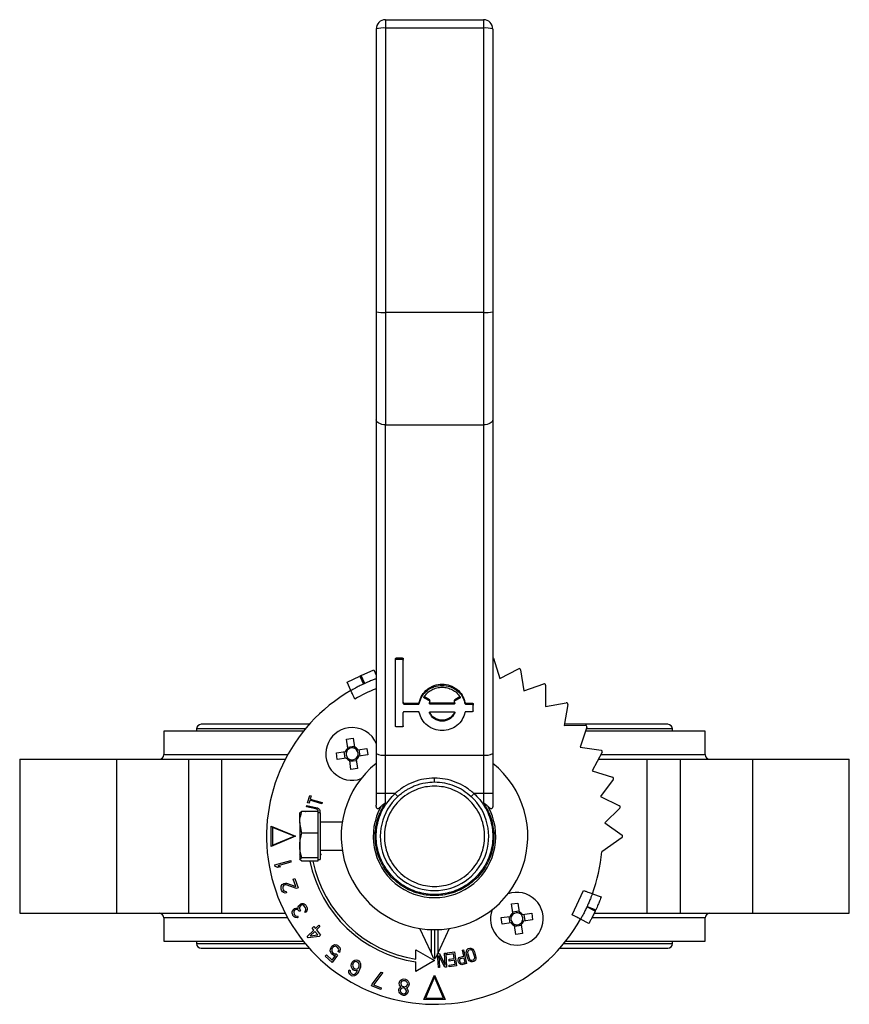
# Model space of a CAD drawing. Header units: millimetres. Extents: x 497 to 1461, y -142 to 737.
# Tile 2 of 26: x 815 to 992, y -142 to 69. Entities that reach past the tile are written whole.
import ezdxf

# ---------------------------------------------------------------- set-up
doc = ezdxf.new("R2010")
doc.units = ezdxf.units.MM

msp = doc.modelspace()

# ---------------------------------------------------------------- linework, layer by layer
at = {"color": 7, "linetype": 'Continuous', "lineweight": 25}
for p, q in [((892.95, 69.13), (892.95, 67.32)), ((892.95, 69.13), (913.95, 69.13)), ((913.95, 69.13), (913.95, 67.32)), ((892.95, 67.32), (892.95, 6.38)), ((913.95, 67.32), (892.95, 67.32)), ((913.95, 67.32), (913.95, 6.38)), ((913.95, 6.38), (892.95, 6.38)), ((892.95, 6.38), (892.95, -17.69)), ((913.95, 6.38), (913.95, -17.69)), ((892.95, -17.69), (913.95, -17.69)), ((892.95, -88.46), (892.95, -17.69)), ((913.95, -17.69), (913.95, -88.46)), ((895.08, -68.12), (895.08, -67.85)), ((895.08, -82.21), (895.08, -68.12)), ((895.29, -67.65), (896.54, -67.65)), ((895.29, -67.92), (895.29, -67.65)), ((895.29, -67.92), (896.54, -67.92)), ((896.54, -67.92), (896.54, -67.65)), ((896.75, -68.12), (896.75, -67.85)), ((896.75, -77.35), (896.75, -68.12)), ((916.1, -67.73), (917.45, -72.07)), ((884.71, -72.82), (887.43, -71.56)), ((887.7, -71.44), (887.43, -71.56)), ((887.43, -71.56), (888.21, -73.26)), ((887.7, -71.44), (890.43, -70.18)), ((888.49, -73.13), (887.7, -71.44)), ((890.43, -70.18), (890.95, -71.31)), ((917.45, -72.07), (921.48, -69.95)), ((921.91, -70.17), (922.57, -74.67)), ((885.55, -74.64), (884.71, -72.82)), ((922.57, -74.67), (926.87, -73.21)), ((927.27, -73.5), (927.21, -78.05)), ((896.96, -77.33), (899.98, -77.33)), ((896.96, -77.55), (896.96, -77.33)), ((896.96, -77.55), (899.98, -77.55)), ((899.98, -77.55), (899.98, -77.33)), ((900.19, -77.39), (900.19, -77.16)), ((901.3, -76.24), (901.3, -76.01)), ((902.38, -76.62), (901.3, -76.01)), ((902.38, -76.85), (901.3, -76.24)), ((902.38, -76.85), (902.38, -76.62)), ((902.39, -77.27), (902.47, -77.11)), ((902.39, -77.27), (902.39, -77.2)), ((902.47, -76.94), (902.47, -76.88)), ((902.58, -77.55), (902.58, -77.33)), ((907.58, -77.33), (902.58, -77.33)), ((907.58, -77.55), (902.58, -77.55)), ((907.58, -77.55), (907.58, -77.33)), ((907.7, -76.94), (907.7, -76.88)), ((907.7, -77.11), (907.78, -77.27)), ((908.87, -76.01), (907.78, -76.62)), ((908.87, -76.24), (907.78, -76.85)), ((907.78, -76.85), (907.78, -76.62)), ((907.78, -77.27), (907.78, -77.2)), ((908.87, -76.24), (908.87, -76.01)), ((909.98, -77.39), (909.98, -77.16)), ((910.19, -77.33), (911.54, -77.33)), ((910.19, -77.55), (910.19, -77.33)), ((910.19, -77.55), (911.54, -77.55)), ((911.54, -77.55), (911.54, -77.33)), ((911.75, -77.75), (911.75, -77.53)), ((911.75, -78.36), (911.75, -77.75)), ((927.21, -78.05), (931.69, -77.28)), ((932.04, -77.63), (931.27, -82.11)), ((896.75, -82.21), (896.75, -79.37)), ((899.98, -79.17), (896.96, -79.17)), ((902.39, -79.45), (902.39, -79.29)), ((902.58, -79.17), (907.58, -79.17)), ((907.78, -79.45), (907.78, -79.29)), ((911.54, -79.17), (910.19, -79.17)), ((911.75, -78.97), (911.75, -78.36)), ((876.62, -81.87), (853.45, -81.87)), ((931.27, -82.11), (935.82, -82.05)), ((953.46, -81.87), (931.31, -81.87)), ((845.45, -83.37), (845.45, -88.37)), ((875.35, -83.37), (845.45, -83.37)), ((852.45, -82.87), (852.45, -83.37)), ((896.54, -82.41), (895.29, -82.41)), ((936.11, -82.45), (934.65, -86.75)), ((961.45, -83.37), (935.79, -83.37)), ((954.46, -83.37), (954.46, -82.87)), ((961.45, -88.37), (961.45, -83.37)), ((884.61, -85.04), (886.02, -84.84)), ((884.89, -86.98), (884.61, -85.04)), ((886.02, -84.84), (886.3, -86.78)), ((882.42, -87.98), (884.35, -87.7)), ((882.62, -89.38), (882.42, -87.98)), ((884.32, -89.14), (884.12, -87.73)), ((884.86, -86.75), (886.26, -86.54)), ((887.02, -87.31), (888.95, -87.03)), ((889.15, -88.44), (887.22, -88.72)), ((887.25, -87.28), (887.45, -88.69)), ((888.95, -87.03), (889.15, -88.44)), ((892.95, -88.46), (913.95, -88.46)), ((892.95, -96.69), (892.95, -88.46)), ((913.95, -88.46), (913.95, -96.69)), ((934.65, -86.75), (939.15, -87.41)), ((939.37, -87.84), (937.25, -91.87)), ((814.54, -89.37), (814.54, -122.37)), ((814.54, -89.37), (835.28, -89.37)), ((835.28, -89.37), (835.28, -122.37)), ((835.28, -89.37), (850.81, -89.37)), ((850.81, -122.37), (850.81, -89.37)), ((850.81, -89.37), (857.83, -89.37)), ((857.83, -89.37), (857.83, -122.37)), ((857.83, -89.37), (871.45, -89.37)), ((884.55, -89.1), (882.62, -89.38)), ((885.55, -91.58), (885.28, -89.64)), ((886.71, -89.67), (885.31, -89.87)), ((886.68, -89.44), (886.96, -91.37)), ((938.57, -89.37), (949.06, -89.37)), ((949.06, -122.37), (949.06, -89.37)), ((949.06, -89.37), (956.09, -89.37)), ((956.09, -89.37), (956.09, -122.37)), ((956.09, -89.37), (971.62, -89.37)), ((971.62, -89.37), (971.62, -122.37)), ((971.62, -89.37), (992.36, -89.37)), ((992.36, -122.37), (992.36, -89.37)), ((886.96, -91.37), (885.55, -91.58)), ((937.25, -91.87), (941.6, -93.22)), ((941.75, -93.69), (939.03, -97.33)), ((892.95, -96.69), (890.95, -96.69)), ((890.95, -96.69), (890.95, -99.21)), ((895, -96.69), (892.95, -96.69)), ((892.95, -98.71), (892.95, -96.69)), ((913.95, -96.69), (911.9, -96.69)), ((915.95, -96.69), (913.95, -96.69)), ((913.95, -96.69), (913.95, -98.71)), ((915.95, -96.69), (915.95, -99.21)), ((876.24, -98.71), (876.71, -97.12)), ((876.55, -98.8), (876.24, -98.71)), ((876.74, -98.13), (876.55, -98.8)), ((876.71, -97.12), (877.02, -97.21)), ((879.32, -98.89), (876.74, -98.13)), ((877.02, -97.21), (876.82, -97.88)), ((876.82, -97.88), (879.39, -98.64)), ((879.39, -98.64), (879.32, -98.89)), ((939.03, -97.33), (943.11, -99.34)), ((875.01, -100.57), (874.57, -100.9)), ((874.57, -102.89), (874.57, -100.87)), ((878.44, -100.57), (875.01, -100.57)), ((875.82, -100.57), (875.83, -100.56)), ((875.83, -100.56), (875.88, -100.57)), ((876.04, -99.54), (876.1, -99.28)), ((877.98, -99.95), (876.04, -99.54)), ((876.1, -99.28), (878.03, -99.69)), ((878.22, -100.04), (877.98, -99.95)), ((878.03, -99.69), (878.34, -99.8)), ((878.39, -100.17), (878.22, -100.04)), ((878.34, -99.8), (878.57, -99.94)), ((878.49, -100.32), (878.39, -100.17)), ((878.44, -100.57), (878.44, -102.89)), ((878.44, -100.74), (878.48, -100.68)), ((878.94, -100.87), (878.44, -100.87)), ((878.48, -100.68), (878.51, -100.51)), ((878.51, -100.51), (878.49, -100.32)), ((878.57, -99.94), (878.78, -100.16)), ((878.78, -100.16), (878.87, -100.36)), ((878.85, -100.76), (878.79, -100.87)), ((878.89, -100.58), (878.85, -100.76)), ((878.87, -100.36), (878.89, -100.58)), ((878.94, -100.87), (878.94, -107.86)), ((943.18, -99.83), (939.93, -103)), ((875.01, -105.21), (874.57, -102.89)), ((874.57, -102.89), (874.57, -107.86)), ((878.44, -102.89), (878.44, -105.21)), ((883.68, -102.87), (878.94, -102.87)), ((939.93, -103), (943.64, -105.63)), ((868.45, -103.67), (873.66, -105.87)), ((868.45, -108.07), (868.45, -103.67)), ((868.75, -103.95), (868.75, -107.79)), ((873.36, -105.87), (868.75, -103.95)), ((878.44, -105.21), (875.01, -105.21)), ((878.44, -105.21), (878.44, -107.86)), ((873.66, -105.87), (868.45, -108.07)), ((868.75, -107.79), (873.36, -105.87)), ((943.64, -106.12), (939.3, -109.19)), ((874.57, -107.86), (874.57, -110.84)), ((878.44, -107.86), (878.44, -110.51)), ((878.94, -107.86), (878.94, -110.87)), ((878.94, -108.87), (883.68, -108.87)), ((878.94, -109.54), (879.14, -109.87)), ((869.24, -112), (872.63, -111.06)), ((872.69, -111.4), (869.88, -112.18)), ((872.63, -111.06), (872.69, -111.4)), ((874.52, -109.87), (874.57, -109.79)), ((874.57, -109.87), (874.52, -109.87)), ((875.01, -111.17), (874.57, -110.84)), ((878.44, -110.51), (875.01, -110.51)), ((878.44, -111.17), (875.01, -111.17)), ((878.44, -110.51), (878.44, -110.84)), ((878.44, -110.84), (878.44, -111.17)), ((878.44, -110.87), (878.94, -110.87)), ((879.14, -109.87), (878.94, -109.87)), ((869.31, -112.34), (869.24, -112)), ((869.87, -112.55), (869.31, -112.34)), ((870.45, -112.39), (869.87, -112.55)), ((869.88, -112.18), (870.45, -112.39)), ((870.8, -116.2), (871.06, -116.02)), ((871.06, -116.02), (871.19, -115.96)), ((871.19, -115.96), (871.49, -115.89)), ((871.49, -115.89), (871.73, -115.91)), ((871.73, -115.91), (873.71, -116.62)), ((873.17, -115.08), (873.51, -114.92)), ((873.71, -116.62), (873.17, -115.08)), ((873.51, -114.92), (874.2, -116.91)), ((870.55, -116.82), (870.61, -116.54)), ((870.59, -117.18), (870.55, -116.82)), ((870.67, -117.4), (870.59, -117.18)), ((870.61, -116.54), (870.8, -116.2)), ((870.87, -117.76), (870.67, -117.4)), ((871.08, -117.92), (870.87, -117.76)), ((871, -116.55), (870.93, -116.78)), ((870.93, -116.78), (870.95, -117.09)), ((870.95, -117.09), (871.03, -117.31)), ((871.17, -116.35), (871, -116.55)), ((871.03, -117.31), (871.19, -117.55)), ((871.43, -118.02), (871.08, -117.92)), ((871.31, -116.29), (871.17, -116.35)), ((871.19, -117.55), (871.39, -117.66)), ((871.62, -116.28), (871.31, -116.29)), ((871.39, -117.66), (871.63, -117.67)), ((871.72, -117.95), (871.43, -118.02)), ((873.86, -117.06), (871.62, -116.28)), ((871.63, -117.67), (871.72, -117.95)), ((874.2, -116.91), (873.86, -117.06)), ((932.98, -122.72), (935.41, -117.48)), ((875.03, -120.29), (875.28, -120.27)), ((875.28, -120.27), (875.48, -120.34)), ((919.94, -120.37), (921.34, -120.17)), ((921.34, -120.17), (921.62, -122.1)), ((937.28, -118.17), (939.16, -118.85)), ((814.54, -122.37), (835.28, -122.37)), ((835.28, -122.37), (850.81, -122.37)), ((850.81, -122.37), (857.83, -122.37)), ((857.83, -122.37), (871.45, -122.37)), ((872.93, -122.33), (872.94, -122.05)), ((873.06, -122.73), (872.93, -122.33)), ((872.94, -122.05), (873.08, -121.68)), ((873.08, -121.68), (873.3, -121.46)), ((873.31, -121.94), (873.27, -122.18)), ((873.27, -122.18), (873.35, -122.47)), ((873.3, -121.46), (873.42, -121.37)), ((873.44, -121.71), (873.31, -121.94)), ((873.42, -121.37), (873.7, -121.26)), ((873.56, -121.63), (873.44, -121.71)), ((873.87, -121.57), (873.56, -121.63)), ((873.7, -121.26), (873.94, -121.24)), ((874.05, -121.58), (873.87, -121.57)), ((873.94, -121.24), (874.24, -121.32)), ((874.34, -121.81), (874.05, -121.58)), ((874.22, -120.98), (874.35, -120.75)), ((874.24, -121.32), (874.22, -120.98)), ((874.45, -122.01), (874.34, -121.81)), ((874.35, -120.75), (874.57, -120.53)), ((874.7, -121.84), (874.45, -122.01)), ((874.52, -121.06), (874.48, -121.29)), ((874.48, -121.29), (874.59, -121.64)), ((874.71, -120.79), (874.52, -121.06)), ((874.57, -120.53), (874.82, -120.36)), ((874.59, -121.64), (874.7, -121.84)), ((874.96, -120.62), (874.71, -120.79)), ((874.82, -120.36), (875.03, -120.29)), ((875.11, -120.59), (874.96, -120.62)), ((875.29, -120.61), (875.11, -120.59)), ((875.41, -120.67), (875.29, -120.61)), ((875.61, -120.88), (875.41, -120.67)), ((875.48, -120.34), (875.72, -120.46)), ((875.78, -121.19), (875.61, -120.88)), ((875.69, -121.95), (875.79, -121.81)), ((875.83, -122.2), (875.69, -121.95)), ((875.72, -120.46), (875.9, -120.62)), ((875.86, -121.48), (875.78, -121.19)), ((875.79, -121.81), (875.86, -121.63)), ((875.99, -122.03), (875.83, -122.2)), ((875.86, -121.63), (875.86, -121.48)), ((875.9, -120.62), (876.12, -121.03)), ((876.12, -121.8), (875.99, -122.03)), ((876.12, -121.03), (876.17, -121.28)), ((876.16, -121.56), (876.12, -121.8)), ((876.17, -121.28), (876.16, -121.56)), ((920.22, -122.3), (919.94, -120.37)), ((920.18, -122.07), (921.59, -121.87)), ((922.34, -122.64), (924.28, -122.36)), ((924.28, -122.36), (924.48, -123.77)), ((936.13, -120.96), (936.14, -120.94)), ((937.92, -121.88), (936.13, -120.96)), ((936.14, -120.94), (938.03, -121.63)), ((937.7, -122.37), (949.06, -122.37)), ((949.06, -122.37), (956.09, -122.37)), ((956.09, -122.37), (971.62, -122.37)), ((971.62, -122.37), (992.36, -122.37)), ((845.45, -123.37), (845.45, -128.37)), ((873.12, -122.84), (873.06, -122.73)), ((873.38, -123.15), (873.12, -122.84)), ((873.35, -122.47), (873.46, -122.68)), ((873.62, -123.27), (873.38, -123.15)), ((873.46, -122.68), (873.66, -122.89)), ((873.98, -123.31), (873.62, -123.27)), ((873.66, -122.89), (873.87, -122.96)), ((873.87, -122.96), (874.11, -122.94)), ((874.25, -123.19), (873.98, -123.31)), ((874.11, -122.94), (874.25, -123.19)), ((917.75, -123.3), (919.68, -123.03)), ((917.95, -124.71), (917.75, -123.3)), ((919.88, -124.43), (917.95, -124.71)), ((919.65, -124.46), (919.45, -123.06)), ((924.48, -123.77), (922.55, -124.05)), ((922.58, -122.61), (922.78, -124.01)), ((936.55, -124.54), (934.76, -123.63)), ((961.45, -128.37), (961.45, -123.37)), ((876.14, -127.37), (877.6, -125.97)), ((877.82, -126.24), (876.79, -127.23)), ((877.23, -125.52), (877.55, -125.21)), ((877.6, -125.97), (877.23, -125.52)), ((877.55, -125.21), (877.92, -125.66)), ((878.44, -127.01), (877.82, -126.24)), ((877.92, -125.66), (878.67, -124.93)), ((878.89, -125.2), (878.14, -125.93)), ((878.14, -125.93), (879.02, -127.02)), ((878.67, -124.93), (878.89, -125.2)), ((902.7, -130.75), (900.32, -125.63)), ((902.7, -125.86), (902.7, -130.75)), ((903.45, -125.87), (903.45, -132.09)), ((906.57, -125.63), (904.2, -130.75)), ((904.2, -130.75), (904.2, -125.86)), ((920.88, -126.9), (920.6, -124.97)), ((922.04, -125), (920.64, -125.2)), ((922.01, -124.77), (922.29, -126.7)), ((845.45, -128.37), (875.35, -128.37)), ((852.45, -128.37), (852.45, -128.87)), ((876.36, -127.64), (876.14, -127.37)), ((878.7, -127.33), (876.36, -127.64)), ((876.79, -127.23), (878.44, -127.01)), ((879.02, -127.02), (878.7, -127.33)), ((922.29, -126.7), (920.88, -126.9)), ((931.55, -128.37), (961.45, -128.37)), ((954.45, -128.87), (954.45, -128.37)), ((853.45, -129.87), (876.62, -129.87)), ((881.11, -130.42), (881.15, -130.07)), ((881.2, -130.8), (881.11, -130.42)), ((881.15, -130.07), (881.28, -129.69)), ((881.37, -131.05), (881.2, -130.8)), ((881.28, -129.69), (881.46, -129.44)), ((881.46, -130.04), (881.41, -130.3)), ((881.41, -130.3), (881.46, -130.53)), ((881.46, -129.44), (881.77, -129.22)), ((881.55, -129.82), (881.46, -130.04)), ((881.46, -130.53), (881.59, -130.74)), ((881.63, -129.7), (881.55, -129.82)), ((881.59, -130.74), (881.86, -130.97)), ((881.81, -129.55), (881.63, -129.7)), ((881.77, -129.22), (882.07, -129.09)), ((882.03, -129.45), (881.81, -129.55)), ((882.25, -129.44), (882.03, -129.45)), ((882.07, -129.09), (882.43, -129.1)), ((882.47, -129.54), (882.25, -129.44)), ((882.43, -129.1), (882.69, -129.23)), ((882.73, -129.76), (882.47, -129.54)), ((882.69, -129.23), (882.95, -129.46)), ((882.87, -129.98), (882.73, -129.76)), ((882.82, -130.53), (882.91, -130.21)), ((883.09, -130.76), (882.82, -130.53)), ((882.91, -130.21), (882.87, -129.98)), ((882.95, -129.46), (883.13, -129.71)), ((883.17, -130.44), (883.09, -130.76)), ((883.13, -129.71), (883.22, -130.09)), ((883.22, -130.09), (883.17, -130.44)), ((899.45, -130.19), (903.45, -132.5)), ((899.45, -132.19), (899.45, -130.19)), ((903.27, -131.98), (902.7, -130.75)), ((904.2, -130.75), (903.63, -131.98)), ((906.19, -130.86), (907.75, -130.64)), ((907.75, -130.64), (908.17, -133.61)), ((909.42, -130.28), (909.68, -130.22)), ((909.71, -131.59), (909.42, -130.28)), ((909.68, -130.22), (910.33, -133.15)), ((910.27, -130.8), (910.28, -130.53)), ((910.32, -131.11), (910.27, -130.8)), ((910.28, -130.53), (910.37, -130.23)), ((910.37, -130.23), (910.5, -130.06)), ((910.5, -130.06), (910.69, -129.93)), ((910.56, -130.57), (910.54, -130.78)), ((910.54, -130.78), (910.57, -131.04)), ((910.65, -130.41), (910.56, -130.57)), ((910.8, -130.3), (910.65, -130.41)), ((910.69, -129.93), (911.02, -129.83)), ((911.14, -130.19), (910.8, -130.3)), ((911.02, -129.83), (911.25, -129.82)), ((911.32, -130.2), (911.14, -130.19)), ((911.25, -129.82), (911.46, -129.89)), ((911.48, -130.29), (911.32, -130.2)), ((911.46, -129.89), (911.7, -130.09)), ((911.62, -130.44), (911.48, -130.29)), ((911.74, -130.67), (911.62, -130.44)), ((911.7, -130.09), (911.86, -130.31)), ((912.02, -131.59), (911.74, -130.67)), ((911.86, -130.31), (911.99, -130.6)), ((911.99, -130.6), (912.27, -131.51)), ((930.28, -129.87), (953.45, -129.87)), ((880.05, -131.58), (880.27, -131.28)), ((881.55, -132.88), (880.05, -131.58)), ((880.27, -131.28), (881.55, -132.39)), ((881.64, -131.28), (881.37, -131.05)), ((882.69, -131.31), (881.55, -132.88)), ((881.55, -132.39), (882.25, -131.42)), ((881.9, -131.41), (881.64, -131.28)), ((881.86, -130.97), (882.08, -131.07)), ((882.25, -131.42), (881.9, -131.41)), ((882.08, -131.07), (882.38, -131.04)), ((882.38, -131.04), (882.69, -131.31)), ((885.65, -133.19), (885.81, -132.86)), ((885.81, -132.86), (886.07, -132.58)), ((886.18, -132.9), (886.03, -133.07)), ((886.07, -132.58), (886.36, -132.4)), ((886.37, -132.76), (886.18, -132.9)), ((886.36, -132.4), (886.7, -132.35)), ((886.59, -132.72), (886.37, -132.76)), ((886.77, -132.74), (886.59, -132.72)), ((886.7, -132.35), (886.99, -132.44)), ((887.12, -132.95), (886.77, -132.74)), ((886.99, -132.44), (887.24, -132.59)), ((887.24, -132.59), (887.45, -132.81)), ((887.45, -132.81), (887.6, -133.16)), ((903.45, -132.5), (899.45, -134.81)), ((899.45, -134.81), (899.45, -132.78)), ((904.1, -131), (904.49, -130.98)), ((904.28, -134), (904.1, -131)), ((904.39, -131.43), (904.54, -133.98)), ((905.63, -133.91), (904.39, -131.43)), ((904.49, -130.98), (905.74, -133.52)), ((905.58, -130.91), (905.85, -130.9)), ((905.74, -133.52), (905.58, -130.91)), ((905.85, -130.9), (906.03, -133.89)), ((906.25, -131.24), (906.19, -130.86)), ((907.55, -131.05), (906.25, -131.24)), ((906.56, -132.22), (907.69, -132.06)), ((906.62, -132.6), (906.56, -132.22)), ((907.74, -132.44), (906.62, -132.6)), ((907.69, -132.06), (907.55, -131.05)), ((907.86, -133.26), (907.74, -132.44)), ((908.54, -132.37), (908.62, -132.09)), ((908.54, -132.57), (908.54, -132.37)), ((908.6, -132.82), (908.54, -132.57)), ((908.68, -133), (908.6, -132.82)), ((908.62, -132.09), (908.74, -131.87)), ((908.74, -131.87), (908.94, -131.76)), ((908.87, -132.23), (908.81, -132.38)), ((908.81, -132.38), (908.81, -132.57)), ((908.81, -132.57), (908.85, -132.76)), ((908.85, -132.76), (908.94, -132.94)), ((908.98, -132.14), (908.87, -132.23)), ((908.94, -131.76), (909.71, -131.59)), ((909.8, -131.96), (908.98, -132.14)), ((909.19, -133.08), (910, -132.9)), ((910, -132.9), (909.8, -131.96)), ((910.6, -132.03), (910.32, -131.11)), ((910.57, -131.04), (910.85, -131.95)), ((910.74, -132.32), (910.6, -132.03)), ((910.9, -132.54), (910.74, -132.32)), ((910.85, -131.95), (910.97, -132.18)), ((911.14, -132.73), (910.9, -132.54)), ((910.97, -132.18), (911.11, -132.34)), ((911.11, -132.34), (911.27, -132.42)), ((911.34, -132.8), (911.14, -132.73)), ((911.27, -132.42), (911.46, -132.43)), ((911.57, -132.8), (911.34, -132.8)), ((911.46, -132.43), (911.79, -132.33)), ((911.91, -132.69), (911.57, -132.8)), ((911.79, -132.33), (911.94, -132.22)), ((912.1, -132.57), (911.91, -132.69)), ((911.94, -132.22), (912.03, -132.06)), ((912.06, -131.85), (912.02, -131.59)), ((912.03, -132.06), (912.06, -131.85)), ((912.23, -132.4), (912.1, -132.57)), ((912.32, -132.1), (912.23, -132.4)), ((912.27, -131.51), (912.33, -131.83)), ((912.33, -131.83), (912.32, -132.1)), ((885.1, -134.69), (885.15, -134.46)), ((885.12, -135.05), (885.1, -134.69)), ((885.15, -134.46), (885.4, -134.61)), ((885.4, -134.61), (885.4, -134.87)), ((885.4, -134.87), (885.49, -135.1)), ((885.58, -133.59), (885.65, -133.19)), ((885.63, -133.88), (885.58, -133.59)), ((885.78, -134.23), (885.63, -133.88)), ((886, -134.45), (885.78, -134.23)), ((885.93, -133.28), (885.88, -133.51)), ((885.88, -133.51), (885.91, -133.7)), ((885.91, -133.7), (886, -133.93)), ((886.03, -133.07), (885.93, -133.28)), ((886, -133.93), (886.11, -134.08)), ((886.25, -134.6), (886, -134.45)), ((886.11, -134.08), (886.46, -134.3)), ((886.53, -134.68), (886.25, -134.6)), ((886.46, -134.3), (886.65, -134.32)), ((886.96, -134.6), (886.53, -134.68)), ((886.65, -134.32), (886.86, -134.28)), ((886.65, -135.1), (886.9, -134.73)), ((886.86, -134.28), (887.03, -134.2)), ((887.15, -134.88), (886.87, -135.32)), ((886.9, -134.73), (886.96, -134.6)), ((887.03, -134.2), (887.18, -134.03)), ((887.24, -133.11), (887.12, -132.95)), ((887.38, -134.41), (887.15, -134.88)), ((887.18, -134.03), (887.27, -133.83)), ((887.32, -133.34), (887.24, -133.11)), ((887.27, -133.83), (887.32, -133.6)), ((887.32, -133.6), (887.32, -133.34)), ((887.56, -133.91), (887.38, -134.41)), ((887.62, -133.52), (887.56, -133.91)), ((887.6, -133.16), (887.62, -133.52)), ((890.07, -137.55), (892.04, -134.97)), ((892.04, -134.97), (892.37, -135.09)), ((904.54, -133.98), (904.28, -134)), ((906.03, -133.89), (905.63, -133.91)), ((906.56, -133.45), (907.86, -133.26)), ((906.62, -133.83), (906.56, -133.45)), ((908.17, -133.61), (906.62, -133.83)), ((908.86, -133.22), (908.68, -133)), ((909.08, -133.37), (908.86, -133.22)), ((908.94, -132.94), (909.05, -133.04)), ((909.05, -133.04), (909.19, -133.08)), ((909.3, -133.38), (909.08, -133.37)), ((910.33, -133.15), (909.3, -133.38)), ((885.27, -135.4), (885.12, -135.05)), ((885.49, -135.62), (885.27, -135.4)), ((885.49, -135.1), (885.6, -135.25)), ((885.69, -135.74), (885.49, -135.62)), ((885.6, -135.25), (885.9, -135.44)), ((885.97, -135.83), (885.69, -135.74)), ((885.9, -135.44), (886.09, -135.46)), ((886.32, -135.77), (885.97, -135.83)), ((886.09, -135.46), (886.3, -135.42)), ((886.3, -135.42), (886.5, -135.27)), ((886.6, -135.6), (886.32, -135.77)), ((886.5, -135.27), (886.65, -135.1)), ((886.87, -135.32), (886.6, -135.6)), ((892.37, -135.09), (890.4, -137.68)), ((895.91, -137.37), (895.94, -137.15)), ((895.94, -137.15), (896.09, -136.8)), ((896.09, -136.8), (896.29, -136.61)), ((896.43, -136.94), (896.22, -137.2)), ((896.29, -136.61), (896.6, -136.45)), ((896.67, -136.84), (896.43, -136.94)), ((896.6, -136.45), (896.89, -136.43)), ((896.91, -136.81), (896.67, -136.84)), ((896.89, -136.43), (897.24, -136.5)), ((897.14, -136.86), (896.91, -136.81)), ((897.36, -136.98), (897.14, -136.86)), ((897.24, -136.5), (897.51, -136.63)), ((897.57, -137.17), (897.36, -136.98)), ((897.51, -136.63), (897.78, -136.91)), ((897.78, -136.91), (897.92, -137.17)), ((901.13, -140.87), (903.45, -135.66)), ((903.45, -135.96), (901.53, -140.57)), ((903.45, -135.66), (905.77, -140.87)), ((905.37, -140.57), (903.45, -135.96)), ((889.97, -137.91), (890.07, -137.55)), ((891.92, -138.68), (889.97, -137.91)), ((890.4, -137.68), (892.03, -138.32)), ((892.03, -138.32), (891.92, -138.68)), ((895.8, -138.87), (895.82, -138.64)), ((895.87, -139.26), (895.8, -138.87)), ((895.82, -138.64), (895.97, -138.37)), ((895.98, -137.76), (895.91, -137.37)), ((895.97, -138.37), (896.17, -138.18)), ((896.19, -138.03), (895.98, -137.76)), ((896.1, -138.78), (896.08, -138.92)), ((896.08, -138.92), (896.17, -139.17)), ((896.24, -138.58), (896.1, -138.78)), ((896.17, -138.18), (896.29, -138.13)), ((896.17, -139.17), (896.38, -139.44)), ((896.29, -138.13), (896.19, -138.03)), ((896.22, -137.2), (896.2, -137.43)), ((896.2, -137.43), (896.33, -137.76)), ((896.5, -138.4), (896.24, -138.58)), ((896.33, -137.76), (896.55, -137.95)), ((896.73, -138.37), (896.5, -138.4)), ((896.55, -137.95), (896.77, -138.07)), ((896.96, -138.42), (896.73, -138.37)), ((896.77, -138.07), (896.99, -138.12)), ((897.18, -138.54), (896.96, -138.42)), ((896.99, -138.12), (897.23, -138.09)), ((897.38, -138.81), (897.18, -138.54)), ((897.23, -138.09), (897.48, -137.99)), ((897.32, -139.4), (897.46, -139.2)), ((897.47, -139.05), (897.38, -138.81)), ((897.56, -138.31), (897.44, -138.36)), ((897.44, -138.36), (897.54, -138.46)), ((897.46, -139.2), (897.47, -139.05)), ((897.48, -137.99), (897.68, -137.73)), ((897.54, -138.46), (897.69, -138.72)), ((897.81, -138.13), (897.56, -138.31)), ((897.71, -137.51), (897.57, -137.17)), ((897.68, -137.73), (897.71, -137.51)), ((897.69, -138.72), (897.77, -139.04)), ((897.77, -139.04), (897.74, -139.26)), ((897.97, -137.79), (897.81, -138.13)), ((897.92, -137.17), (897.99, -137.56)), ((897.99, -137.56), (897.97, -137.79)), ((896.02, -139.52), (895.87, -139.26)), ((896.28, -139.8), (896.02, -139.52)), ((896.56, -139.93), (896.28, -139.8)), ((896.38, -139.44), (896.6, -139.56)), ((896.78, -139.98), (896.56, -139.93)), ((896.6, -139.56), (896.83, -139.61)), ((897.08, -139.96), (896.78, -139.98)), ((896.83, -139.61), (897.06, -139.58)), ((897.06, -139.58), (897.32, -139.4)), ((897.39, -139.8), (897.08, -139.96)), ((897.59, -139.61), (897.39, -139.8)), ((897.74, -139.26), (897.59, -139.61)), ((905.77, -140.87), (901.13, -140.87)), ((901.53, -140.57), (905.37, -140.57))]:
    msp.add_line(p, q, dxfattribs=at)
at = {"color": 8, "linetype": 'Continuous', "lineweight": 25}
for p, q in [((875.75, -82.87), (852.45, -82.87)), ((954.46, -82.87), (935.96, -82.87)), ((845.45, -88.37), (871.99, -88.37)), ((939.09, -88.37), (961.45, -88.37)), ((871.99, -123.37), (845.45, -123.37)), ((961.45, -123.37), (937.21, -123.37)), ((852.45, -128.87), (875.75, -128.87)), ((931.14, -128.87), (954.45, -128.87))]:
    msp.add_line(p, q, dxfattribs=at)
at = {"color": 7, "linetype": 'Continuous', "lineweight": 25, "flags": 128}
for points in [[(892.95, -17.69), (892.56, -17.67), (892.18, -17.61), (891.84, -17.51), (891.54, -17.37), (891.29, -17.2), (891.1, -17.02), (890.99, -16.81), (890.95, -16.6)], [(915.95, -16.6), (915.91, -16.81), (915.8, -17.02), (915.61, -17.2), (915.36, -17.37), (915.06, -17.51), (914.71, -17.61), (914.34, -17.67), (913.95, -17.69)]]:
    msp.add_lwpolyline(points, dxfattribs=at)
at = {"color": 7, "linetype": 'Continuous', "lineweight": 25}
for centre, radius, start, end in [((892.95, 67.13), 2, 90, 180), ((913.95, 67.13), 2, 0, 90), ((892.45, 61.99), 5.36, 84.6956, 106.3083), ((914.44, 61.99), 5.36, 73.6917, 95.3044), ((892.45, 14.35), 7.98, 259.156, 273.5761), ((914.45, 14.35), 7.98, 266.4239, 280.844), ((915.81, -67.81), 0.3, 17.2659, 63.3794), ((921.62, -70.22), 0.3, 8.2659, 117.7341), ((903.45, -105.87), 36, 114.5614, 115.0388), ((926.97, -73.5), 0.3, 359.2659, 108.7341), ((903.45, -105.87), 36, 119.8199, 330.4425), ((931.74, -77.58), 0.3, 350.2659, 99.7341), ((853.45, -82.87), 1, 90, 180), ((935.82, -82.35), 0.3, 341.2659, 90.7341), ((953.46, -82.87), 1, 0, 90), ((885.79, -88.21), 5.65, 98.2092, 290.046), ((885.79, -88.21), 5.65, 21.5147, 98.2092), ((844.45, -88.37), 1, 270, 0), ((885.79, -88.21), 1.52, 126.021, 160.3974), ((885.79, -88.21), 1.28, 154.535, 221.8835), ((885.79, -88.21), 1.28, 131.8835, 154.535), ((885.79, -88.21), 1.28, 64.535, 131.8835), ((885.79, -88.21), 1.52, 36.021, 70.3974), ((885.79, -88.21), 1.28, 41.8835, 64.535), ((885.79, -88.21), 1.28, 334.535, 41.8835), ((892.46, -85.18), 3.32, 242.882, 278.4243), ((914.44, -85.18), 3.32, 261.5757, 297.118), ((939.1, -87.71), 0.3, 332.2659, 81.7341), ((962.45, -88.37), 1, 180, 270), ((903.45, -105.87), 20, 128.6822, 51.3178), ((885.79, -88.21), 1.52, 216.021, 250.3974), ((885.79, -88.21), 1.28, 221.8835, 244.535), ((885.79, -88.21), 1.28, 244.535, 311.8835), ((885.79, -88.21), 1.28, 311.8835, 334.535), ((885.79, -88.21), 1.52, 306.021, 340.3974), ((941.51, -93.51), 0.3, 323.2659, 72.7341), ((903.45, -105.87), 11.62, 132.6342, 47.3658), ((903.45, -105.87), 13.14, 150.735, 29.265), ((942.97, -99.61), 0.3, 314.2659, 63.7341), ((943.47, -105.87), 0.3, 305.2659, 54.7341), ((903.45, -105.87), 36, 340.0315, 354.7156), ((903.45, -105.87), 27.21, 191.2276, 261.5455), ((903.45, -105.87), 26.62, 191.4767, 261.359), ((921.11, -123.54), 5.65, 278.2092, 110.046), ((844.45, -123.37), 1, 0, 90), ((921.11, -123.54), 5.65, 159.954, 278.2092), ((921.11, -123.54), 1.52, 126.021, 160.3974), ((921.11, -123.54), 1.28, 64.535, 131.8835), ((921.11, -123.54), 1.52, 36.021, 70.3974), ((921.11, -123.54), 1.28, 41.8835, 64.535), ((903.45, -105.87), 38, 335.0932, 335.5034), ((962.45, -123.37), 1, 90, 180), ((921.11, -123.54), 1.28, 154.535, 221.8835), ((921.11, -123.54), 1.52, 216.021, 250.3974), ((921.11, -123.54), 1.28, 131.8835, 154.535), ((921.11, -123.54), 1.28, 221.8835, 244.535), ((921.11, -123.54), 1.28, 244.535, 311.8835), ((921.11, -123.54), 1.28, 311.8835, 334.535), ((921.11, -123.54), 1.52, 306.021, 340.3974), ((921.11, -123.54), 1.28, 334.535, 41.8835), ((853.45, -128.87), 1, 180, 270), ((953.45, -128.87), 1, 270, 0)]:
    msp.add_arc(centre, radius, start, end, dxfattribs=at)
at = {"color": 8, "linetype": 'Continuous', "lineweight": 25}
msp.add_arc((903.45, -105.87), 34, 111.6385, 120.116, dxfattribs=at)
at = {"color": 7, "linetype": 'Continuous', "lineweight": 25}
for points, knots in [([(890.95, 67.13), (890.95, 60.41), (890.95, 46.96), (890.95, 26.72), (890.95, 13.25), (890.95, 6.51)], [0, 0, 0, 0, 0.3333115, 0.6666844, 1, 1, 1, 1]), ([(915.95, 67.13), (915.95, 60.41), (915.95, 46.96), (915.95, 26.72), (915.95, 13.25), (915.95, 6.51)], [0, 0, 0, 0, 0.3333115, 0.6666844, 1, 1, 1, 1]), ([(890.95, 6.51), (890.95, 4.48), (890.95, 0.39), (890.95, -5.57), (890.95, -11.32), (890.95, -14.85), (890.95, -16.6)], [0, 0, 0, 0, 0.24897, 0.5, 0.75103, 1, 1, 1, 1]), ([(915.95, 6.51), (915.95, 4.48), (915.95, 0.39), (915.95, -5.57), (915.95, -11.32), (915.95, -14.85), (915.95, -16.6)], [0, 0, 0, 0, 0.24897, 0.5, 0.75103, 1, 1, 1, 1]), ([(890.95, -16.6), (890.95, -20.24), (890.95, -27.52), (890.95, -39.02), (890.95, -50.88), (890.95, -63.07), (890.95, -75.49), (890.95, -83.92), (890.95, -88.13)], [0, 0, 0, 0, 0.166208, 0.332906, 0.5, 0.667088, 0.833789, 1, 1, 1, 1]), ([(915.95, -16.6), (915.95, -20.24), (915.95, -27.52), (915.95, -39.02), (915.95, -50.88), (915.95, -63.07), (915.95, -75.49), (915.95, -83.92), (915.95, -88.13)], [0, 0, 0, 0, 0.166208, 0.3329057, 0.5, 0.667088, 0.8337889, 1, 1, 1, 1]), ([(895.08, -67.85), (895.09, -67.82), (895.09, -67.77), (895.14, -67.7), (895.21, -67.66), (895.27, -67.65), (895.29, -67.65)], [0, 0, 0, 0, 0.250934, 0.500078, 0.750039, 1, 1, 1, 1]), ([(895.08, -68.12), (895.09, -68.1), (895.09, -68.04), (895.14, -67.98), (895.21, -67.93), (895.27, -67.93), (895.29, -67.92)], [0, 0, 0, 0, 0.251064, 0.499257, 0.749447, 1, 1, 1, 1]), ([(896.54, -67.65), (896.57, -67.65), (896.62, -67.66), (896.68, -67.69), (896.72, -67.73), (896.74, -67.78), (896.75, -67.82), (896.75, -67.85)], [0, 0, 0, 0, 0.25132, 0.4994802, 0.6227844, 0.7490502, 1, 1, 1, 1]), ([(896.54, -67.92), (896.57, -67.93), (896.62, -67.93), (896.69, -67.98), (896.74, -68.04), (896.75, -68.1), (896.75, -68.12)], [0, 0, 0, 0, 0.2523198, 0.5010154, 0.7506908, 1, 1, 1, 1]), ([(888.21, -73.26), (887.91, -73.4), (887.3, -73.69), (886.5, -74.11), (885.91, -74.43), (885.59, -74.61), (885.56, -74.63), (885.55, -74.64)], [0, 0, 0, 0, 0.2142208, 0.4284223, 0.643114, 0.8580852, 1, 1, 1, 1]), ([(890.95, -72.11), (890.86, -72.15), (890.63, -72.23), (889.97, -72.49), (889.2, -72.81), (888.69, -73.04), (888.49, -73.13)], [0, 0, 0, 0, 0.196563, 0.498125, 0.800211, 1, 1, 1, 1]), ([(900.19, -77.16), (900.35, -76.63), (900.69, -75.56), (901.87, -74.3), (903.37, -73.47), (905.08, -73.18), (906.8, -73.47), (908.3, -74.3), (909.47, -75.56), (909.81, -76.63), (909.98, -77.16)], [0, 0, 0, 0, 0.124981, 0.250031, 0.375041, 0.500043, 0.625044, 0.750049, 0.875042, 1, 1, 1, 1]), ([(900.19, -77.39), (900.35, -76.86), (900.69, -75.8), (901.87, -74.54), (903.37, -73.71), (905.08, -73.43), (906.8, -73.71), (908.3, -74.54), (909.47, -75.8), (909.81, -76.86), (909.98, -77.39)], [0, 0, 0, 0, 0.124684, 0.249638, 0.374774, 0.500043, 0.625312, 0.750442, 0.875339, 1, 1, 1, 1]), ([(886.39, -76.46), (886.29, -76.26), (886.1, -75.84), (885.85, -75.3), (885.66, -74.89), (885.56, -74.67), (885.55, -74.65), (885.55, -74.64)], [0, 0, 0, 0, 0.21581, 0.431636, 0.647002, 0.861526, 1, 1, 1, 1]), ([(901.3, -76.24), (901.28, -76.23), (901.24, -76.2), (901.21, -76.15), (901.2, -76.11), (901.19, -76.07), (901.2, -76.02), (901.22, -75.98), (901.23, -75.96)], [0, 0, 0, 0, 0.251329, 0.37566, 0.500394, 0.624859, 0.749835, 1, 1, 1, 1]), ([(901.23, -75.96), (901.46, -75.66), (901.92, -75.07), (902.87, -74.43), (903.94, -74.02), (905.08, -73.88), (906.23, -74.02), (907.3, -74.43), (908.25, -75.07), (908.71, -75.66), (908.94, -75.96)], [0, 0, 0, 0, 0.124759, 0.249816, 0.374846, 0.500038, 0.6252, 0.750297, 0.875245, 1, 1, 1, 1]), ([(908.94, -75.96), (908.95, -75.98), (908.97, -76.02), (908.97, -76.07), (908.97, -76.11), (908.95, -76.15), (908.93, -76.2), (908.89, -76.23), (908.87, -76.24)], [0, 0, 0, 0, 0.2507643, 0.3749276, 0.4995748, 0.6240762, 0.7492417, 1, 1, 1, 1]), ([(896.75, -77.12), (896.75, -77.15), (896.76, -77.2), (896.81, -77.27), (896.88, -77.32), (896.93, -77.32), (896.96, -77.33)], [0, 0, 0, 0, 0.250934, 0.500078, 0.750039, 1, 1, 1, 1]), ([(896.75, -77.35), (896.75, -77.38), (896.76, -77.43), (896.81, -77.49), (896.88, -77.54), (896.93, -77.55), (896.96, -77.55)], [0, 0, 0, 0, 0.251064, 0.499257, 0.749447, 1, 1, 1, 1]), ([(899.98, -77.33), (900, -77.32), (900.05, -77.32), (900.11, -77.28), (900.16, -77.23), (900.18, -77.19), (900.19, -77.16)], [0, 0, 0, 0, 0.251786, 0.499709, 0.746947, 1, 1, 1, 1]), ([(899.98, -77.55), (900, -77.55), (900.05, -77.54), (900.11, -77.51), (900.16, -77.46), (900.18, -77.41), (900.19, -77.39)], [0, 0, 0, 0, 0.252409, 0.500619, 0.748296, 1, 1, 1, 1]), ([(902.47, -76.88), (902.48, -76.86), (902.49, -76.81), (902.48, -76.73), (902.45, -76.67), (902.41, -76.63), (902.38, -76.62)], [0, 0, 0, 0, 0.2524087, 0.5002152, 0.7489408, 1, 1, 1, 1]), ([(902.47, -77.11), (902.48, -77.09), (902.49, -77.04), (902.48, -76.96), (902.45, -76.89), (902.41, -76.86), (902.38, -76.85)], [0, 0, 0, 0, 0.252208, 0.499739, 0.74846, 1, 1, 1, 1]), ([(902.58, -77.55), (902.57, -77.55), (902.53, -77.55), (902.48, -77.53), (902.44, -77.5), (902.41, -77.46), (902.39, -77.42), (902.38, -77.37), (902.38, -77.32), (902.39, -77.29), (902.39, -77.27)], [0, 0, 0, 0, 0.126069, 0.251097, 0.375523, 0.500778, 0.624955, 0.749507, 0.873952, 1, 1, 1, 1]), ([(902.58, -77.33), (902.57, -77.32), (902.53, -77.32), (902.48, -77.3), (902.44, -77.27), (902.42, -77.25), (902.41, -77.23), (902.41, -77.23)], [0, 0, 0, 0, 0.247961, 0.494023, 0.739159, 0.986259, 1, 1, 1, 1]), ([(907.76, -77.23), (907.76, -77.23), (907.75, -77.25), (907.72, -77.27), (907.68, -77.3), (907.64, -77.32), (907.6, -77.32), (907.58, -77.33)], [0, 0, 0, 0, 0.013733, 0.257089, 0.506854, 0.745827, 1, 1, 1, 1]), ([(907.78, -77.27), (907.78, -77.29), (907.79, -77.32), (907.79, -77.37), (907.78, -77.42), (907.76, -77.46), (907.73, -77.5), (907.68, -77.53), (907.64, -77.55), (907.6, -77.55), (907.58, -77.55)], [0, 0, 0, 0, 0.126476, 0.249444, 0.373959, 0.499128, 0.622508, 0.749301, 0.870748, 1, 1, 1, 1]), ([(907.78, -76.62), (907.76, -76.63), (907.72, -76.67), (907.68, -76.73), (907.67, -76.81), (907.69, -76.86), (907.7, -76.88)], [0, 0, 0, 0, 0.252913, 0.500051, 0.749543, 1, 1, 1, 1]), ([(907.78, -76.85), (907.76, -76.86), (907.72, -76.89), (907.68, -76.96), (907.67, -77.04), (907.69, -77.09), (907.7, -77.11)], [0, 0, 0, 0, 0.253399, 0.500529, 0.749742, 1, 1, 1, 1]), ([(909.98, -77.16), (909.99, -77.19), (910, -77.23), (910.05, -77.28), (910.12, -77.32), (910.16, -77.32), (910.19, -77.33)], [0, 0, 0, 0, 0.251144, 0.499793, 0.746306, 1, 1, 1, 1]), ([(909.98, -77.39), (909.99, -77.41), (910, -77.46), (910.05, -77.51), (910.12, -77.54), (910.16, -77.55), (910.19, -77.55)], [0, 0, 0, 0, 0.251274, 0.499049, 0.747152, 1, 1, 1, 1]), ([(911.54, -77.33), (911.57, -77.33), (911.62, -77.34), (911.68, -77.37), (911.72, -77.42), (911.74, -77.46), (911.75, -77.5), (911.75, -77.53)], [0, 0, 0, 0, 0.25132, 0.49948, 0.622784, 0.74905, 1, 1, 1, 1]), ([(911.54, -77.55), (911.57, -77.55), (911.62, -77.56), (911.69, -77.61), (911.74, -77.67), (911.75, -77.73), (911.75, -77.75)], [0, 0, 0, 0, 0.25232, 0.501015, 0.750691, 1, 1, 1, 1]), ([(896.96, -79.17), (896.93, -79.17), (896.88, -79.18), (896.81, -79.22), (896.76, -79.29), (896.75, -79.34), (896.75, -79.37)], [0, 0, 0, 0, 0.25232, 0.501015, 0.750691, 1, 1, 1, 1]), ([(900.19, -79.33), (900.18, -79.31), (900.16, -79.26), (900.11, -79.21), (900.05, -79.17), (900, -79.17), (899.98, -79.17)], [0, 0, 0, 0, 0.251274, 0.499049, 0.747152, 1, 1, 1, 1]), ([(909.98, -79.33), (909.81, -79.86), (909.47, -80.93), (908.3, -82.2), (906.8, -83.03), (905.08, -83.32), (903.37, -83.03), (901.87, -82.2), (900.7, -80.93), (900.36, -79.86), (900.19, -79.33)], [0, 0, 0, 0, 0.124684, 0.249638, 0.374774, 0.500043, 0.625312, 0.750442, 0.875339, 1, 1, 1, 1]), ([(902.39, -79.45), (902.39, -79.43), (902.38, -79.4), (902.37, -79.35), (902.39, -79.3), (902.41, -79.26), (902.44, -79.22), (902.48, -79.19), (902.53, -79.17), (902.57, -79.17), (902.58, -79.17)], [0, 0, 0, 0, 0.126476, 0.249444, 0.373959, 0.499128, 0.622508, 0.749301, 0.870748, 1, 1, 1, 1]), ([(907.78, -79.23), (907.64, -79.48), (907.37, -79.97), (906.73, -80.55), (905.94, -80.9), (905.08, -81.03), (904.23, -80.9), (903.44, -80.54), (902.79, -79.98), (902.52, -79.48), (902.39, -79.23)], [0, 0, 0, 0, 0.125138, 0.249713, 0.375098, 0.499999, 0.624981, 0.750155, 0.875171, 1, 1, 1, 1]), ([(907.78, -79.45), (907.64, -79.69), (907.37, -80.19), (906.73, -80.76), (905.94, -81.11), (905.08, -81.24), (904.23, -81.11), (903.44, -80.75), (902.79, -80.19), (902.52, -79.69), (902.39, -79.45)], [0, 0, 0, 0, 0.124881, 0.249382, 0.374879, 0.499999, 0.625199, 0.750485, 0.875431, 1, 1, 1, 1]), ([(907.58, -79.17), (907.6, -79.17), (907.64, -79.17), (907.68, -79.19), (907.73, -79.22), (907.76, -79.26), (907.78, -79.3), (907.79, -79.35), (907.79, -79.4), (907.78, -79.43), (907.78, -79.45)], [0, 0, 0, 0, 0.126069, 0.251097, 0.375523, 0.500778, 0.624955, 0.749507, 0.873952, 1, 1, 1, 1]), ([(910.19, -79.17), (910.16, -79.17), (910.12, -79.17), (910.05, -79.21), (910, -79.26), (909.99, -79.31), (909.98, -79.33)], [0, 0, 0, 0, 0.252409, 0.500619, 0.748296, 1, 1, 1, 1]), ([(911.75, -78.97), (911.75, -78.99), (911.74, -79.05), (911.69, -79.11), (911.62, -79.16), (911.57, -79.16), (911.54, -79.17)], [0, 0, 0, 0, 0.251064, 0.499257, 0.749447, 1, 1, 1, 1]), ([(895.29, -82.41), (895.26, -82.41), (895.21, -82.4), (895.14, -82.36), (895.09, -82.29), (895.09, -82.23), (895.08, -82.21)], [0, 0, 0, 0, 0.25232, 0.501015, 0.750691, 1, 1, 1, 1]), ([(896.75, -82.21), (896.75, -82.24), (896.74, -82.29), (896.69, -82.36), (896.62, -82.4), (896.57, -82.41), (896.54, -82.41)], [0, 0, 0, 0, 0.251064, 0.499257, 0.749447, 1, 1, 1, 1]), ([(884.63, -87.66), (884.62, -87.66), (884.54, -87.67), (884.45, -87.68), (884.36, -87.7), (884.35, -87.7)], [0, 0, 0, 0, 0.065306, 0.87035, 1, 1, 1, 1]), ([(884.89, -86.98), (884.89, -86.99), (884.9, -87.07), (884.92, -87.17), (884.93, -87.25), (884.93, -87.26)], [0, 0, 0, 0, 0.1296501, 0.9346935, 1, 1, 1, 1]), ([(886.34, -87.05), (886.34, -87.05), (886.32, -86.96), (886.31, -86.87), (886.3, -86.79), (886.3, -86.78)], [0, 0, 0, 0, 0.0653065, 0.8703499, 1, 1, 1, 1]), ([(887.02, -87.31), (887, -87.32), (886.92, -87.33), (886.83, -87.34), (886.75, -87.35), (886.74, -87.35)], [0, 0, 0, 0, 0.1296501, 0.9346935, 1, 1, 1, 1]), ([(884.55, -89.1), (884.57, -89.1), (884.65, -89.09), (884.74, -89.08), (884.83, -89.06), (884.83, -89.06)], [0, 0, 0, 0, 0.12965, 0.934694, 1, 1, 1, 1]), ([(885.24, -89.36), (885.24, -89.37), (885.25, -89.45), (885.26, -89.55), (885.27, -89.63), (885.28, -89.64)], [0, 0, 0, 0, 0.065306, 0.87035, 1, 1, 1, 1]), ([(886.68, -89.44), (886.68, -89.43), (886.67, -89.34), (886.65, -89.25), (886.64, -89.17), (886.64, -89.16)], [0, 0, 0, 0, 0.12965, 0.934694, 1, 1, 1, 1]), ([(886.94, -88.76), (886.95, -88.76), (887.03, -88.75), (887.12, -88.73), (887.21, -88.72), (887.22, -88.72)], [0, 0, 0, 0, 0.065306, 0.87035, 1, 1, 1, 1]), ([(903.45, -93.4), (902.69, -93.44), (901.17, -93.52), (898.95, -94.18), (896.83, -95.2), (895.61, -96.19), (895, -96.69)], [0, 0, 0, 0, 0.244661, 0.492655, 0.744728, 1, 1, 1, 1]), ([(895.58, -97.33), (895.7, -97.22), (895.96, -96.99), (896.38, -96.65), (896.84, -96.31), (897.38, -95.95), (897.96, -95.62), (898.61, -95.29), (899.75, -94.8), (901.38, -94.33), (902.8, -94.26), (903.45, -94.23)], [0, 0, 0, 0, 0.056973, 0.118814, 0.185529, 0.257123, 0.344914, 0.41751, 0.509252, 0.774708, 1, 1, 1, 1]), ([(911.9, -96.69), (911.29, -96.19), (910.07, -95.2), (907.95, -94.18), (905.73, -93.52), (904.2, -93.44), (903.45, -93.4)], [0, 0, 0, 0, 0.255729, 0.508314, 0.755931, 1, 1, 1, 1]), ([(903.45, -94.23), (903.45, -94.18), (903.45, -94.09), (903.45, -93.89), (903.45, -93.66), (903.45, -93.48), (903.45, -93.4)], [0, 0, 0, 0, 0.245615, 0.499895, 0.75423, 1, 1, 1, 1]), ([(903.45, -94.23), (904.17, -94.27), (905.61, -94.34), (907.69, -94.98), (909.65, -95.94), (910.76, -96.86), (911.32, -97.33)], [0, 0, 0, 0, 0.249602, 0.499331, 0.749428, 1, 1, 1, 1]), ([(911.9, -96.69), (912.33, -97.12), (913.2, -97.98), (914.24, -99.52), (915.08, -101.21), (915.66, -103.05), (915.95, -104.95), (915.94, -107.45), (915.38, -109.88), (914.33, -112.08), (913.29, -113.62), (912.02, -115.01), (910.52, -116.22), (908.85, -117.18), (906.52, -118.08), (904.05, -118.44), (901.62, -118.26), (899.81, -117.86), (898.05, -117.18), (896.38, -116.22), (894.88, -115.01), (893.2, -113.17), (891.96, -111), (891.24, -108.68), (890.96, -106.84), (890.95, -104.95), (891.24, -103.05), (891.82, -101.22), (892.9, -98.96), (894.17, -97.59), (895, -96.69)], [0, 0, 0, 0, 0.030552, 0.061109, 0.092907, 0.125083, 0.157258, 0.189057, 0.25, 0.28055, 0.311109, 0.342907, 0.375083, 0.407258, 0.439057, 0.5, 0.53055, 0.561109, 0.592907, 0.625083, 0.657258, 0.689057, 0.75, 0.78055, 0.811109, 0.842907, 0.875083, 0.907258, 0.939057, 1, 1, 1, 1]), ([(903.45, -95.12), (902.79, -95.16), (901.44, -95.23), (899.44, -95.83), (897.51, -96.82), (895.79, -98.22), (894.4, -99.94), (893.4, -101.86), (892.82, -103.87), (892.64, -105.87), (892.82, -107.88), (893.4, -109.88), (894.4, -111.81), (895.79, -113.53), (897.51, -114.92), (899.44, -115.92), (901.44, -116.51), (902.79, -116.59), (903.45, -116.62)], [0, 0, 0, 0, 0.058258, 0.120006, 0.18432, 0.25, 0.31568, 0.379994, 0.441742, 0.5, 0.558258, 0.620006, 0.68432, 0.75, 0.81568, 0.879994, 0.941742, 1, 1, 1, 1]), ([(903.45, -116.62), (904.1, -116.59), (905.46, -116.51), (907.46, -115.92), (909.39, -114.92), (911.1, -113.53), (912.5, -111.81), (913.5, -109.88), (914.07, -107.88), (914.26, -105.87), (914.07, -103.87), (913.5, -101.86), (912.5, -99.94), (911.1, -98.22), (909.39, -96.82), (907.46, -95.83), (905.46, -95.23), (904.1, -95.16), (903.45, -95.12)], [0, 0, 0, 0, 0.058258, 0.120006, 0.18432, 0.25, 0.31568, 0.379994, 0.441742, 0.5, 0.558258, 0.620006, 0.68432, 0.75, 0.81568, 0.879994, 0.941742, 1, 1, 1, 1]), ([(913.95, -98.71), (914.5, -99.66), (915.63, -101.63), (916.29, -105.09), (916.03, -108.65), (914.78, -111.97), (912.77, -114.73), (910.14, -116.85), (906.99, -118.25), (903.45, -118.75), (899.91, -118.25), (896.76, -116.85), (894.13, -114.73), (892.12, -111.97), (890.87, -108.65), (890.61, -105.09), (891.26, -101.63), (892.4, -99.66), (892.95, -98.71)], [0, 0, 0, 0, 0.059691, 0.123224, 0.188436, 0.252798, 0.313969, 0.372612, 0.435074, 0.5, 0.564926, 0.627388, 0.686031, 0.747202, 0.811564, 0.876776, 0.940309, 1, 1, 1, 1]), ([(891.98, -99.45), (892.13, -99.31), (892.41, -99.03), (892.77, -98.82), (892.95, -98.71)], [0, 0, 0, 0, 0.503137, 1, 1, 1, 1]), ([(913.95, -98.71), (914.13, -98.82), (914.49, -99.03), (914.77, -99.31), (914.91, -99.45)], [0, 0, 0, 0, 0.494975, 1, 1, 1, 1]), ([(874.57, -102.89), (874.57, -102.84), (874.57, -102.06), (874.8, -101.29), (875.01, -100.57)], [0, 0, 0, 0, 0.070201, 1, 1, 1, 1]), ([(891.98, -99.45), (891.89, -99.55), (891.71, -99.75), (891.47, -99.93), (891.28, -99.99), (891.13, -99.95), (891.01, -99.77), (890.96, -99.5), (890.95, -99.28), (890.95, -99.21)], [0, 0, 0, 0, 0.180075, 0.330437, 0.435768, 0.541448, 0.67191, 0.893529, 1, 1, 1, 1]), ([(915.95, -99.21), (915.94, -99.37), (915.93, -99.63), (915.83, -99.88), (915.7, -99.99), (915.53, -99.98), (915.3, -99.84), (915.09, -99.64), (914.95, -99.48), (914.91, -99.45)], [0, 0, 0, 0, 0.2505791, 0.3932473, 0.5047849, 0.6169913, 0.7401941, 0.9381701, 1, 1, 1, 1]), ([(874.57, -107.86), (874.62, -107.15), (874.69, -106.26), (874.96, -105.39), (875.01, -105.21)], [0, 0, 0, 0, 0.788999, 1, 1, 1, 1]), ([(875.01, -110.51), (874.83, -109.84), (874.59, -108.96), (874.57, -108.07), (874.57, -107.86)], [0, 0, 0, 0, 0.768151, 1, 1, 1, 1]), ([(874.57, -110.84), (874.57, -110.83), (874.57, -110.72), (874.8, -110.61), (875.01, -110.51)], [0, 0, 0, 0, 0.0702006, 1, 1, 1, 1]), ([(935.41, -117.48), (935.62, -117.56), (936.04, -117.71), (936.6, -117.92), (937.03, -118.07), (937.25, -118.15), (937.28, -118.16), (937.28, -118.17)], [0, 0, 0, 0, 0.214694, 0.429388, 0.644082, 0.858775, 1, 1, 1, 1]), ([(937.28, -118.17), (937.27, -118.2), (937.25, -118.26), (937.07, -118.74), (936.79, -119.45), (936.47, -120.23), (936.23, -120.74), (936.14, -120.94)], [0, 0, 0, 0, 0.214532, 0.429065, 0.643531, 0.857739, 1, 1, 1, 1]), ([(939.16, -118.85), (939.15, -118.88), (939.13, -118.94), (938.95, -119.43), (938.67, -120.14), (938.35, -120.92), (938.12, -121.43), (938.03, -121.63)], [0, 0, 0, 0, 0.214548, 0.429098, 0.643588, 0.857845, 1, 1, 1, 1]), ([(920.22, -122.3), (920.22, -122.32), (920.23, -122.4), (920.25, -122.49), (920.26, -122.58), (920.26, -122.58)], [0, 0, 0, 0, 0.12965, 0.934694, 1, 1, 1, 1]), ([(921.66, -122.38), (921.66, -122.37), (921.65, -122.29), (921.64, -122.2), (921.63, -122.11), (921.62, -122.1)], [0, 0, 0, 0, 0.065306, 0.87035, 1, 1, 1, 1]), ([(936.13, -120.96), (935.99, -121.27), (935.7, -121.87), (935.29, -122.67), (934.97, -123.27), (934.79, -123.59), (934.77, -123.62), (934.76, -123.63)], [0, 0, 0, 0, 0.214104, 0.428208, 0.642433, 0.857075, 1, 1, 1, 1]), ([(937.92, -121.88), (937.77, -122.18), (937.48, -122.79), (937.07, -123.59), (936.75, -124.18), (936.57, -124.5), (936.55, -124.53), (936.55, -124.54)], [0, 0, 0, 0, 0.214165, 0.428328, 0.642602, 0.857249, 1, 1, 1, 1]), ([(919.96, -122.99), (919.95, -122.99), (919.87, -123), (919.78, -123.01), (919.69, -123.02), (919.68, -123.03)], [0, 0, 0, 0, 0.065306, 0.87035, 1, 1, 1, 1]), ([(919.88, -124.43), (919.89, -124.43), (919.98, -124.42), (920.07, -124.4), (920.15, -124.39), (920.16, -124.39)], [0, 0, 0, 0, 0.1296501, 0.9346935, 1, 1, 1, 1]), ([(922.01, -124.77), (922.01, -124.75), (921.99, -124.67), (921.98, -124.58), (921.97, -124.5), (921.97, -124.49)], [0, 0, 0, 0, 0.12965, 0.934694, 1, 1, 1, 1]), ([(922.34, -122.64), (922.33, -122.64), (922.25, -122.65), (922.16, -122.67), (922.07, -122.68), (922.07, -122.68)], [0, 0, 0, 0, 0.12965, 0.934694, 1, 1, 1, 1]), ([(922.27, -124.09), (922.28, -124.09), (922.36, -124.07), (922.45, -124.06), (922.53, -124.05), (922.55, -124.05)], [0, 0, 0, 0, 0.065306, 0.87035, 1, 1, 1, 1]), ([(934.76, -123.63), (934.74, -123.62), (934.71, -123.6), (934.4, -123.44), (933.95, -123.21), (933.45, -122.95), (933.12, -122.78), (932.98, -122.72)], [0, 0, 0, 0, 0.214451, 0.428899, 0.643429, 0.858139, 1, 1, 1, 1]), ([(920.56, -124.69), (920.56, -124.7), (920.58, -124.78), (920.59, -124.87), (920.6, -124.96), (920.6, -124.97)], [0, 0, 0, 0, 0.0653065, 0.8703499, 1, 1, 1, 1]), ([(903.27, -131.98), (903.28, -131.99), (903.29, -132.02), (903.32, -132.05), (903.36, -132.07), (903.4, -132.09), (903.43, -132.09), (903.44, -132.09), (903.45, -132.09)], [0, 0, 0, 0, 0.313633, 0.488583, 0.63636, 0.78473, 0.921774, 1, 1, 1, 1]), ([(903.45, -132.09), (903.46, -132.09), (903.49, -132.09), (903.53, -132.08), (903.56, -132.06), (903.6, -132.03), (903.62, -132), (903.63, -131.98), (903.63, -131.98)], [0, 0, 0, 0, 0.153453, 0.307918, 0.450344, 0.622959, 0.884236, 1, 1, 1, 1])]:
    msp.add_open_spline(points, degree=3, knots=knots, dxfattribs=at)
for points in [[(890.95, -88.13), (890.95, -89.55), (890.95, -92.39), (890.95, -95.26), (890.95, -96.69)], [(915.95, -88.13), (915.95, -89.55), (915.95, -92.39), (915.95, -95.26), (915.95, -96.69)], [(895.58, -97.33), (895.55, -97.29), (895.48, -97.22), (895.34, -97.06), (895.17, -96.88), (895.05, -96.75), (895, -96.69)], [(911.9, -96.69), (911.84, -96.75), (911.73, -96.88), (911.56, -97.06), (911.42, -97.22), (911.35, -97.29), (911.32, -97.33)]]:
    msp.add_open_spline(points, degree=3, dxfattribs=at)

doc.saveas('drawing.dxf')
